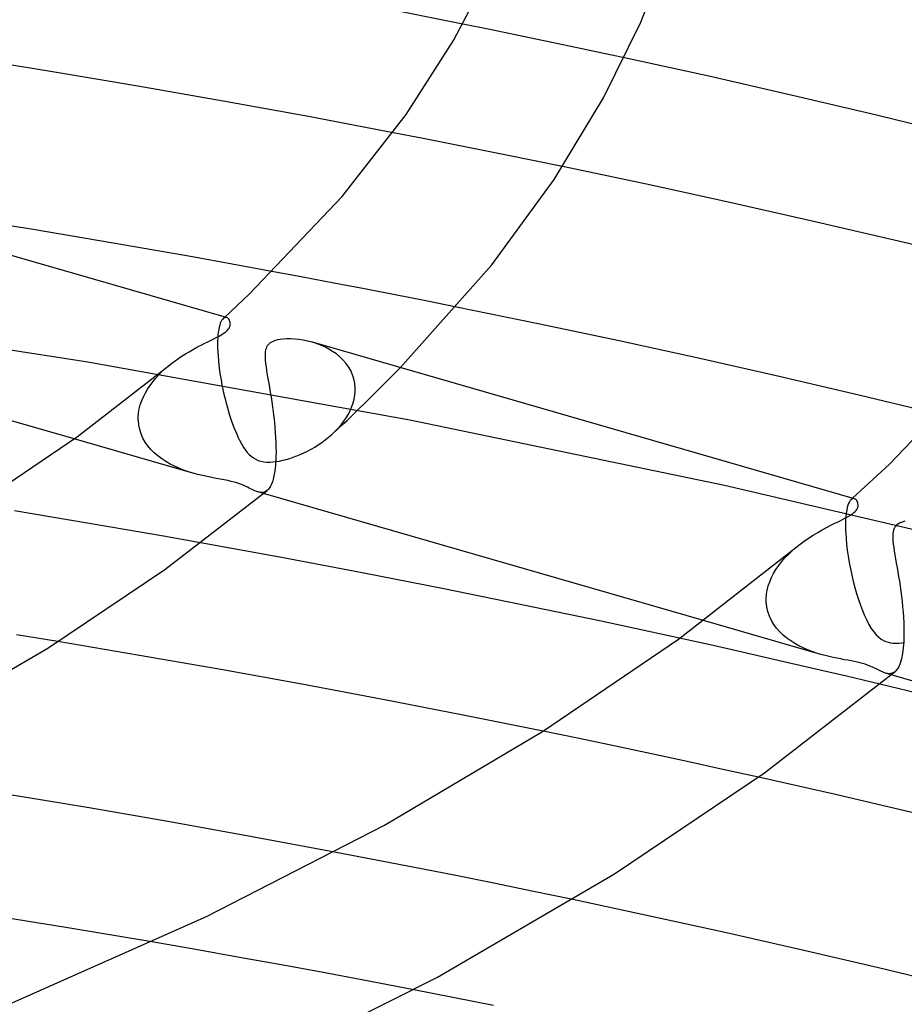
# Model space of a CAD drawing. Header units: millimetres. Extents: x -200 to 200, y -101 to 238.
# Tile 51 of 65: x 57 to 80, y 112 to 137. Entities that reach past the tile are written whole.
import ezdxf

# ---------------------------------------------------------------- set-up
doc = ezdxf.new("R2010")
doc.units = ezdxf.units.MM
doc.layers.add('HIDDEN', color=7, linetype='Continuous')
doc.layers.add('THICK', color=7, linetype='Continuous')

msp = doc.modelspace()

# ---------------------------------------------------------------- linework, layer by layer
at = {"layer": 'HIDDEN'}
for p, q in [((69.318, 136.643), (68.636, 136.782)), ((69.998, 136.503), (69.318, 136.643)), ((70.677, 136.362), (69.998, 136.503)), ((71.354, 136.22), (70.677, 136.362)), ((72.029, 136.077), (71.354, 136.22)), ((72.702, 135.933), (72.029, 136.077)), ((67.594, 133.907), (66.878, 134.046)), ((68.308, 133.767), (67.594, 133.907)), ((69.021, 133.625), (68.308, 133.767)), ((69.732, 133.482), (69.021, 133.625)), ((70.441, 133.338), (69.732, 133.482)), ((71.148, 133.192), (70.441, 133.338)), ((64.609, 130.406), (63.831, 130.552)), ((65.386, 130.259), (64.609, 130.406)), ((66.161, 130.111), (65.386, 130.259)), ((66.935, 129.96), (66.161, 130.111)), ((67.708, 129.808), (66.935, 129.96)), ((68.478, 129.654), (67.708, 129.808)), ((59.192, 128.27), (50.941, 129.547)), ((62.514, 129.202), (62.501, 129.15)), ((62.529, 129.248), (62.514, 129.202)), ((62.546, 129.286), (62.529, 129.248)), ((62.563, 129.319), (62.546, 129.286)), ((62.582, 129.346), (62.563, 129.319)), ((62.601, 129.366), (62.582, 129.346)), ((62.616, 129.378), (62.601, 129.366)), ((62.601, 129.366), (62.608, 129.372)), ((62.608, 129.372), (62.615, 129.379)), ((62.615, 129.379), (62.622, 129.385)), ((62.631, 129.386), (62.616, 129.378)), ((62.622, 129.385), (62.629, 129.391)), ((62.629, 129.391), (62.636, 129.398)), ((62.646, 129.391), (62.631, 129.386)), ((62.636, 129.398), (62.642, 129.404)), ((62.661, 129.394), (62.646, 129.391)), ((62.675, 129.393), (62.661, 129.394)), ((62.689, 129.39), (62.675, 129.393)), ((62.471, 128.956), (62.465, 128.879)), ((62.479, 129.027), (62.471, 128.956)), ((62.489, 129.092), (62.479, 129.027)), ((62.501, 129.15), (62.489, 129.092)), ((62.462, 128.797), (62.461, 128.708)), ((62.461, 128.708), (62.462, 128.614)), ((62.465, 128.879), (62.462, 128.797)), ((64.948, 128.736), (64.839, 128.77)), ((65.055, 128.696), (64.948, 128.736)), ((65.16, 128.65), (65.055, 128.696)), ((62.462, 128.614), (62.463, 128.6)), ((62.463, 128.6), (62.463, 128.586)), ((62.463, 128.586), (62.464, 128.572)), ((62.464, 128.572), (62.464, 128.557)), ((62.464, 128.557), (62.465, 128.543)), ((62.465, 128.543), (62.466, 128.528)), ((62.466, 128.528), (62.472, 128.416)), ((65.261, 128.598), (65.16, 128.65)), ((65.358, 128.54), (65.261, 128.598)), ((65.451, 128.475), (65.358, 128.54)), ((65.538, 128.404), (65.451, 128.475)), ((67.298, 126.805), (59.192, 128.27)), ((62.472, 128.416), (62.482, 128.301)), ((62.482, 128.301), (62.495, 128.182)), ((62.495, 128.182), (62.511, 128.061)), ((65.618, 128.327), (65.538, 128.404)), ((65.692, 128.243), (65.618, 128.327)), ((65.757, 128.153), (65.692, 128.243)), ((60.898, 127.859), (60.974, 127.941)), ((60.974, 127.941), (61.053, 128.021)), ((61.053, 128.021), (61.136, 128.097)), ((61.136, 128.097), (61.221, 128.17)), ((62.511, 128.061), (62.529, 127.941)), ((62.529, 127.941), (62.549, 127.82)), ((65.814, 128.056), (65.757, 128.153)), ((65.86, 127.953), (65.814, 128.056)), ((65.895, 127.845), (65.86, 127.953)), ((66.334, 127.4), (67.058, 128.129)), ((60.698, 127.592), (60.76, 127.684)), ((60.76, 127.684), (60.827, 127.773)), ((60.827, 127.773), (60.898, 127.859)), ((62.549, 127.82), (62.571, 127.7)), ((62.571, 127.7), (62.595, 127.581)), ((65.918, 127.732), (65.895, 127.845)), ((65.928, 127.614), (65.918, 127.732)), ((60.593, 127.399), (60.642, 127.497)), ((60.642, 127.497), (60.698, 127.592)), ((62.595, 127.581), (62.621, 127.463)), ((62.621, 127.463), (62.648, 127.348)), ((65.901, 127.338), (65.918, 127.434)), ((65.918, 127.434), (65.927, 127.529)), ((65.927, 127.543), (65.928, 127.557)), ((65.927, 127.529), (65.927, 127.543)), ((65.928, 127.6), (65.928, 127.614)), ((65.928, 127.586), (65.928, 127.6)), ((65.928, 127.572), (65.928, 127.586)), ((65.928, 127.557), (65.928, 127.572)), ((60.49, 127.093), (60.516, 127.196)), ((60.516, 127.196), (60.55, 127.299)), ((60.55, 127.299), (60.593, 127.399)), ((62.648, 127.348), (62.677, 127.234)), ((62.677, 127.234), (62.707, 127.124)), ((65.843, 127.148), (65.875, 127.243)), ((65.865, 126.938), (66.334, 127.4)), ((65.875, 127.243), (65.901, 127.338)), ((60.465, 126.884), (60.473, 126.989)), ((60.473, 126.989), (60.49, 127.093)), ((62.707, 127.124), (62.739, 127.015)), ((62.739, 127.015), (62.771, 126.91)), ((65.699, 126.869), (65.754, 126.961)), ((65.722, 126.803), (65.865, 126.938)), ((65.754, 126.961), (65.802, 127.054)), ((65.802, 127.054), (65.843, 127.148)), ((60.464, 126.87), (60.465, 126.884)), ((60.464, 126.855), (60.464, 126.87)), ((60.464, 126.84), (60.464, 126.855)), ((60.465, 126.826), (60.464, 126.84)), ((60.465, 126.811), (60.465, 126.826)), ((60.466, 126.796), (60.465, 126.811)), ((60.477, 126.682), (60.466, 126.796)), ((62.771, 126.91), (62.805, 126.809)), ((62.805, 126.809), (62.838, 126.713)), ((62.838, 126.713), (62.873, 126.621)), ((65.47, 126.569), (65.597, 126.686)), ((65.498, 126.609), (65.571, 126.693)), ((65.571, 126.693), (65.638, 126.78)), ((65.597, 126.686), (65.722, 126.803)), ((65.638, 126.78), (65.699, 126.869)), ((75.224, 125.163), (67.298, 126.805)), ((60.501, 126.57), (60.477, 126.682)), ((60.536, 126.462), (60.501, 126.57)), ((60.582, 126.357), (60.536, 126.462)), ((62.873, 126.621), (62.908, 126.534)), ((62.908, 126.534), (62.943, 126.451)), ((62.943, 126.451), (62.978, 126.373)), ((65.256, 126.378), (65.338, 126.449)), ((65.338, 126.449), (65.421, 126.527)), ((65.343, 126.453), (65.47, 126.569)), ((65.421, 126.527), (65.498, 126.609)), ((61.842, 125.472), (58.847, 126.336)), ((60.639, 126.256), (60.582, 126.357)), ((60.705, 126.161), (60.639, 126.256)), ((62.978, 126.373), (63.014, 126.3)), ((63.014, 126.3), (63.051, 126.232)), ((63.051, 126.232), (63.087, 126.169)), ((64.996, 126.186), (65.084, 126.246)), ((65.084, 126.246), (65.171, 126.31)), ((65.171, 126.31), (65.256, 126.378)), ((60.781, 126.07), (60.705, 126.161)), ((60.864, 125.985), (60.781, 126.07)), ((60.956, 125.906), (60.864, 125.985)), ((63.087, 126.169), (63.126, 126.109)), ((63.126, 126.109), (63.166, 126.051)), ((63.166, 126.051), (63.21, 125.996)), ((63.21, 125.996), (63.257, 125.945)), ((63.257, 125.945), (63.308, 125.899)), ((64.453, 125.907), (64.543, 125.944)), ((64.543, 125.944), (64.633, 125.984)), ((64.633, 125.984), (64.724, 126.029)), ((64.724, 126.029), (64.815, 126.077)), ((64.815, 126.077), (64.906, 126.13)), ((64.906, 126.13), (64.996, 126.186)), ((61.054, 125.832), (60.956, 125.906)), ((61.157, 125.764), (61.054, 125.832)), ((61.265, 125.702), (61.157, 125.764)), ((61.377, 125.645), (61.265, 125.702)), ((63.308, 125.899), (63.362, 125.859)), ((63.362, 125.859), (63.421, 125.824)), ((63.421, 125.824), (63.484, 125.796)), ((63.484, 125.796), (63.553, 125.775)), ((63.553, 125.775), (63.625, 125.761)), ((63.625, 125.761), (63.699, 125.754)), ((63.699, 125.754), (63.775, 125.752)), ((63.775, 125.752), (63.854, 125.756)), ((63.854, 125.756), (63.935, 125.765)), ((63.935, 125.765), (64.019, 125.779)), ((64.019, 125.779), (64.105, 125.797)), ((64.105, 125.797), (64.191, 125.819)), ((64.191, 125.819), (64.278, 125.845)), ((64.278, 125.845), (64.365, 125.874)), ((64.365, 125.874), (64.453, 125.907)), ((61.491, 125.595), (61.377, 125.645)), ((61.607, 125.549), (61.491, 125.595)), ((61.725, 125.508), (61.607, 125.549)), ((61.843, 125.472), (61.725, 125.508)), ((61.962, 125.439), (61.843, 125.472)), ((62.081, 125.411), (61.962, 125.439)), ((62.198, 125.385), (62.081, 125.411)), ((62.313, 125.363), (62.198, 125.385)), ((62.423, 125.342), (62.313, 125.363)), ((62.529, 125.323), (62.423, 125.342)), ((62.629, 125.304), (62.529, 125.323)), ((62.72, 125.286), (62.629, 125.304)), ((62.802, 125.267), (62.72, 125.286)), ((62.876, 125.249), (62.802, 125.267)), ((62.945, 125.229), (62.876, 125.249)), ((63.009, 125.207), (62.945, 125.229)), ((63.068, 125.185), (63.009, 125.207)), ((63.121, 125.162), (63.068, 125.185)), ((63.169, 125.14), (63.121, 125.162)), ((63.212, 125.119), (63.169, 125.14)), ((63.252, 125.099), (63.212, 125.119)), ((63.291, 125.079), (63.252, 125.099)), ((63.329, 125.06), (63.291, 125.079)), ((63.366, 125.043), (63.329, 125.06)), ((63.403, 125.026), (63.366, 125.043)), ((63.438, 125.012), (63.403, 125.026)), ((63.474, 125.001), (63.438, 125.012)), ((63.515, 124.991), (63.474, 125.001)), ((63.615, 124.96), (63.474, 125.001)), ((63.556, 124.986), (63.515, 124.991)), ((63.596, 124.988), (63.556, 124.986)), ((63.634, 124.996), (63.596, 124.988)), ((63.671, 125.011), (63.634, 124.996)), ((63.706, 125.035), (63.671, 125.011)), ((82.928, 123.355), (75.224, 125.163)), ((78.349, 124.711), (78.331, 124.663)), ((78.368, 124.75), (78.349, 124.711)), ((78.389, 124.781), (78.368, 124.75)), ((78.41, 124.804), (78.389, 124.781)), ((78.424, 124.815), (78.41, 124.804)), ((78.41, 124.804), (78.417, 124.81)), ((78.417, 124.81), (78.423, 124.816)), ((78.423, 124.816), (78.43, 124.822)), ((78.439, 124.823), (78.424, 124.815)), ((78.43, 124.822), (78.437, 124.828)), ((78.437, 124.828), (78.444, 124.835)), ((78.453, 124.829), (78.439, 124.823)), ((78.444, 124.835), (78.45, 124.841)), ((78.467, 124.831), (78.453, 124.829)), ((78.481, 124.831), (78.467, 124.831)), ((78.495, 124.828), (78.481, 124.831)), ((58.288, 124.365), (57.345, 124.521)), ((78.288, 124.462), (78.279, 124.374)), ((78.3, 124.539), (78.288, 124.462)), ((78.314, 124.606), (78.3, 124.539)), ((78.331, 124.663), (78.314, 124.606)), ((59.227, 124.207), (58.288, 124.365)), ((60.164, 124.047), (59.227, 124.207)), ((78.273, 124.276), (78.271, 124.168)), ((78.279, 124.374), (78.273, 124.276)), ((61.1, 123.883), (60.164, 124.047)), ((78.271, 124.168), (78.272, 124.05)), ((78.272, 124.05), (78.273, 124.036)), ((78.273, 124.036), (78.273, 124.022)), ((78.273, 124.022), (78.274, 124.008)), ((78.274, 124.008), (78.274, 123.993)), ((78.274, 123.993), (78.275, 123.979)), ((78.275, 123.979), (78.276, 123.964)), ((78.276, 123.964), (78.284, 123.828)), ((62.035, 123.717), (61.1, 123.883)), ((78.284, 123.828), (78.298, 123.684)), ((76.832, 123.429), (76.925, 123.517)), ((76.925, 123.517), (77.022, 123.602)), ((78.298, 123.684), (78.315, 123.535)), ((78.315, 123.535), (78.337, 123.38)), ((76.588, 123.147), (76.663, 123.244)), ((76.663, 123.244), (76.745, 123.338)), ((76.745, 123.338), (76.832, 123.429)), ((78.337, 123.38), (78.364, 123.224)), ((78.364, 123.224), (78.394, 123.066)), ((76.459, 122.947), (76.52, 123.048)), ((76.52, 123.048), (76.588, 123.147)), ((78.394, 123.066), (78.428, 122.908)), ((76.326, 122.635), (76.362, 122.739)), ((76.362, 122.739), (76.406, 122.844)), ((76.406, 122.844), (76.459, 122.947)), ((78.428, 122.908), (78.465, 122.751)), ((78.465, 122.751), (78.506, 122.596)), ((76.282, 122.424), (76.3, 122.529)), ((76.3, 122.529), (76.326, 122.635)), ((78.506, 122.596), (78.549, 122.443)), ((76.274, 122.306), (76.275, 122.32)), ((76.274, 122.291), (76.274, 122.306)), ((76.274, 122.276), (76.274, 122.291)), ((76.274, 122.261), (76.274, 122.276)), ((76.275, 122.247), (76.274, 122.261)), ((76.275, 122.32), (76.282, 122.424)), ((76.276, 122.232), (76.275, 122.247)), ((76.289, 122.108), (76.276, 122.232)), ((78.549, 122.443), (78.596, 122.295)), ((78.596, 122.295), (78.645, 122.15)), ((76.315, 121.989), (76.289, 122.108)), ((76.355, 121.874), (76.315, 121.989)), ((78.645, 122.15), (78.697, 122.013)), ((78.697, 122.013), (78.75, 121.886)), ((77.648, 120.909), (74.695, 121.762)), ((76.406, 121.765), (76.355, 121.874)), ((76.467, 121.663), (76.406, 121.765)), ((78.75, 121.886), (78.805, 121.768)), ((78.805, 121.768), (78.862, 121.66)), ((76.537, 121.568), (76.467, 121.663)), ((76.616, 121.479), (76.537, 121.568)), ((78.862, 121.66), (78.92, 121.563)), ((78.92, 121.563), (78.981, 121.476)), ((58.439, 121.231), (57.399, 121.401)), ((74.936, 121.13), (74.092, 121.316)), ((76.701, 121.396), (76.616, 121.479)), ((76.793, 121.319), (76.701, 121.396)), ((76.89, 121.249), (76.793, 121.319)), ((76.991, 121.184), (76.89, 121.249)), ((78.981, 121.476), (79.044, 121.402)), ((79.044, 121.402), (79.106, 121.343)), ((79.106, 121.343), (79.167, 121.297)), ((79.167, 121.297), (79.226, 121.262)), ((79.226, 121.262), (79.283, 121.236)), ((79.283, 121.236), (79.342, 121.217)), ((75.776, 120.941), (74.936, 121.13)), ((77.097, 121.125), (76.991, 121.184)), ((77.206, 121.072), (77.097, 121.125)), ((77.317, 121.023), (77.206, 121.072)), ((77.43, 120.98), (77.317, 121.023)), ((79.342, 121.217), (79.405, 121.203)), ((79.405, 121.203), (79.472, 121.194)), ((79.472, 121.194), (79.542, 121.19)), ((79.542, 121.19), (79.615, 121.191)), ((79.615, 121.191), (79.688, 121.197)), ((79.688, 121.197), (79.76, 121.206)), ((76.612, 120.751), (75.776, 120.941)), ((77.451, 120.557), (76.612, 120.751)), ((77.541, 120.942), (77.43, 120.98)), ((77.65, 120.908), (77.541, 120.942)), ((77.757, 120.879), (77.65, 120.908)), ((77.861, 120.853), (77.757, 120.879)), ((77.962, 120.831), (77.861, 120.853)), ((78.058, 120.811), (77.962, 120.831)), ((78.15, 120.794), (78.058, 120.811)), ((78.239, 120.777), (78.15, 120.794)), ((78.326, 120.761), (78.239, 120.777)), ((78.409, 120.746), (78.326, 120.761)), ((78.488, 120.731), (78.409, 120.746)), ((78.293, 120.36), (77.451, 120.557)), ((78.564, 120.715), (78.488, 120.731)), ((78.635, 120.698), (78.564, 120.715)), ((78.701, 120.68), (78.635, 120.698)), ((78.763, 120.662), (78.701, 120.68)), ((78.823, 120.641), (78.763, 120.662)), ((78.887, 120.616), (78.823, 120.641)), ((78.953, 120.587), (78.887, 120.616)), ((79.023, 120.554), (78.953, 120.587)), ((79.092, 120.519), (79.023, 120.554)), ((79.158, 120.487), (79.092, 120.519)), ((79.137, 120.16), (78.293, 120.36)), ((79.221, 120.459), (79.158, 120.487)), ((79.281, 120.438), (79.221, 120.459)), ((79.424, 120.396), (79.28, 120.438)), ((79.325, 120.428), (79.281, 120.438)), ((79.367, 120.423), (79.325, 120.428)), ((79.407, 120.425), (79.367, 120.423)), ((79.446, 120.434), (79.407, 120.425)), ((79.482, 120.45), (79.446, 120.434)), ((79.516, 120.473), (79.482, 120.45)), ((71.568, 118.789), (70.655, 118.977)), ((72.478, 118.598), (71.568, 118.789)), ((73.384, 118.406), (72.478, 118.598)), ((74.286, 118.212), (73.384, 118.406)), ((75.185, 118.015), (74.286, 118.212)), ((76.08, 117.817), (75.185, 118.015)), ((66.413, 115.741), (65.406, 115.934)), ((67.417, 115.546), (66.413, 115.741)), ((68.419, 115.348), (67.417, 115.546)), ((69.418, 115.146), (68.419, 115.348)), ((70.413, 114.943), (69.418, 115.146)), ((71.405, 114.736), (70.413, 114.943)), ((61.911, 113.477), (60.807, 113.669)), ((63.013, 113.281), (61.911, 113.477)), ((64.114, 113.082), (63.013, 113.281)), ((65.212, 112.88), (64.114, 113.082)), ((66.308, 112.674), (65.212, 112.88)), ((67.401, 112.464), (66.308, 112.674))]:
    msp.add_line(p, q, dxfattribs=at)
at = {"layer": 'THICK'}
for p, q in [((73.117, 136.825), (73.838, 138.664)), ((68.404, 136.37), (69.296, 138.084)), ((68.636, 136.782), (66.464, 137.212)), ((72.181, 134.927), (73.117, 136.825)), ((67.211, 134.507), (68.404, 136.37)), ((58.302, 135.581), (56.136, 135.932)), ((74.827, 135.466), (72.702, 135.933)), ((60.456, 135.218), (58.302, 135.581)), ((76.934, 134.986), (74.827, 135.466)), ((62.605, 134.841), (60.456, 135.218)), ((70.938, 132.871), (72.181, 134.927)), ((79.053, 134.487), (76.934, 134.986)), ((64.747, 134.45), (62.605, 134.841)), ((66.878, 134.046), (64.747, 134.45)), ((65.595, 132.436), (67.211, 134.507)), ((81.176, 133.969), (79.053, 134.487)), ((62.688, 129.391), (49.039, 133.331)), ((73.262, 132.747), (71.148, 133.192)), ((69.363, 130.719), (70.938, 132.871)), ((75.354, 132.29), (73.262, 132.747)), ((63.257, 129.981), (65.595, 132.436)), ((77.43, 131.822), (75.354, 132.29)), ((57.819, 131.607), (55.793, 131.936)), ((79.494, 131.341), (77.43, 131.822)), ((59.829, 131.267), (57.819, 131.607)), ((61.832, 130.916), (59.829, 131.267)), ((81.547, 130.848), (79.494, 131.341)), ((63.831, 130.552), (61.832, 130.916)), ((67.058, 128.129), (69.363, 130.719)), ((62.642, 129.404), (63.257, 129.981)), ((58.847, 126.336), (47.804, 129.524)), ((70.535, 129.234), (68.478, 129.654)), ((62.707, 129.383), (62.689, 129.39)), ((62.724, 129.371), (62.707, 129.383)), ((62.739, 129.356), (62.724, 129.371)), ((62.753, 129.338), (62.739, 129.356)), ((62.764, 129.318), (62.753, 129.338)), ((62.773, 129.295), (62.764, 129.318)), ((62.765, 129.153), (62.776, 129.183)), ((62.78, 129.269), (62.773, 129.295)), ((62.776, 129.183), (62.782, 129.213)), ((62.783, 129.242), (62.78, 129.269)), ((62.782, 129.213), (62.783, 129.242)), ((72.576, 128.802), (70.535, 129.234)), ((62.428, 128.887), (62.501, 128.926)), ((62.501, 128.926), (62.569, 128.966)), ((62.569, 128.966), (62.629, 129.005)), ((62.629, 129.005), (62.679, 129.044)), ((62.679, 129.044), (62.707, 129.07)), ((62.707, 129.07), (62.731, 129.097)), ((62.731, 129.097), (62.75, 129.124)), ((62.75, 129.124), (62.765, 129.153)), ((61.991, 128.668), (62.068, 128.708)), ((62.068, 128.708), (62.142, 128.745)), ((62.142, 128.745), (62.213, 128.78)), ((62.213, 128.78), (62.282, 128.814)), ((62.282, 128.814), (62.354, 128.85)), ((62.354, 128.85), (62.428, 128.887)), ((63.713, 128.679), (63.696, 128.649)), ((63.735, 128.706), (63.713, 128.679)), ((63.761, 128.732), (63.735, 128.706)), ((63.789, 128.753), (63.761, 128.732)), ((63.821, 128.773), (63.789, 128.753)), ((63.86, 128.792), (63.821, 128.773)), ((63.908, 128.81), (63.86, 128.792)), ((63.966, 128.826), (63.908, 128.81)), ((64.035, 128.839), (63.966, 128.826)), ((64.115, 128.849), (64.035, 128.839)), ((64.203, 128.854), (64.115, 128.849)), ((64.298, 128.854), (64.203, 128.854)), ((64.398, 128.849), (64.298, 128.854)), ((64.504, 128.838), (64.398, 128.849)), ((64.613, 128.822), (64.504, 128.838)), ((64.725, 128.799), (64.613, 128.822)), ((64.839, 128.77), (64.725, 128.799)), ((78.494, 124.828), (64.847, 128.768)), ((74.599, 128.361), (72.576, 128.802)), ((79.377, 125.702), (82.309, 128.772)), ((61.482, 128.366), (61.57, 128.425)), ((61.57, 128.425), (61.657, 128.48)), ((61.657, 128.48), (61.743, 128.531)), ((61.743, 128.531), (61.828, 128.58)), ((61.828, 128.58), (61.91, 128.625)), ((61.91, 128.625), (61.991, 128.668)), ((63.659, 128.525), (63.655, 128.465)), ((63.655, 128.465), (63.655, 128.395)), ((63.668, 128.575), (63.659, 128.525)), ((63.681, 128.616), (63.668, 128.575)), ((63.696, 128.649), (63.681, 128.616)), ((61.221, 128.17), (61.307, 128.239)), ((61.307, 128.239), (61.394, 128.305)), ((61.394, 128.305), (61.482, 128.366)), ((63.655, 128.395), (63.66, 128.319)), ((63.66, 128.319), (63.669, 128.237)), ((63.669, 128.237), (63.681, 128.148)), ((76.601, 127.908), (74.599, 128.361)), ((58.932, 126.398), (61.221, 128.17)), ((63.681, 128.148), (63.695, 128.053)), ((63.695, 128.053), (63.712, 127.953)), ((63.712, 127.953), (63.73, 127.848)), ((63.73, 127.848), (63.749, 127.739)), ((63.749, 127.739), (63.768, 127.626)), ((78.61, 127.439), (76.601, 127.908)), ((63.768, 127.626), (63.788, 127.509)), ((63.788, 127.509), (63.807, 127.389)), ((80.627, 126.952), (78.61, 127.439)), ((63.807, 127.389), (63.826, 127.266)), ((63.826, 127.266), (63.845, 127.14)), ((63.845, 127.14), (63.862, 127.012)), ((63.862, 127.012), (63.877, 126.883)), ((63.877, 126.883), (63.891, 126.753)), ((63.891, 126.753), (63.904, 126.623)), ((63.904, 126.623), (63.914, 126.494)), ((63.914, 126.494), (63.922, 126.365)), ((56.3, 124.612), (58.932, 126.398)), ((63.922, 126.365), (63.928, 126.239)), ((63.928, 126.239), (63.931, 126.117)), ((63.932, 125.998), (63.93, 125.884)), ((63.931, 126.117), (63.932, 125.998)), ((63.927, 125.797), (63.919, 125.686)), ((63.928, 125.825), (63.927, 125.811)), ((63.927, 125.811), (63.927, 125.797)), ((63.929, 125.84), (63.928, 125.825)), ((63.93, 125.869), (63.929, 125.854)), ((63.929, 125.854), (63.929, 125.84)), ((63.93, 125.884), (63.93, 125.869)), ((78.45, 124.841), (79.377, 125.702)), ((63.896, 125.489), (63.88, 125.402)), ((63.909, 125.583), (63.896, 125.489)), ((63.919, 125.686), (63.909, 125.583)), ((63.841, 125.257), (63.818, 125.197)), ((63.862, 125.325), (63.841, 125.257)), ((63.88, 125.402), (63.862, 125.325)), ((61.131, 123.051), (63.708, 125.037)), ((74.695, 121.762), (63.615, 124.96)), ((63.738, 125.065), (63.708, 125.036)), ((63.767, 125.101), (63.738, 125.065)), ((63.793, 125.145), (63.767, 125.101)), ((63.818, 125.197), (63.793, 125.145)), ((78.516, 124.818), (78.495, 124.828)), ((78.536, 124.803), (78.516, 124.818)), ((78.553, 124.784), (78.536, 124.803)), ((78.567, 124.761), (78.553, 124.784)), ((78.578, 124.734), (78.567, 124.761)), ((78.585, 124.706), (78.578, 124.734)), ((78.588, 124.676), (78.585, 124.706)), ((78.445, 124.45), (78.484, 124.481)), ((78.484, 124.481), (78.513, 124.508)), ((78.513, 124.508), (78.536, 124.535)), ((78.536, 124.535), (78.555, 124.561)), ((78.555, 124.561), (78.569, 124.588)), ((78.569, 124.588), (78.58, 124.616)), ((78.58, 124.616), (78.586, 124.646)), ((78.586, 124.646), (78.588, 124.676)), ((77.903, 124.16), (78.005, 124.211)), ((78.005, 124.211), (78.102, 124.259)), ((78.102, 124.259), (78.191, 124.304)), ((78.191, 124.304), (78.271, 124.345)), ((78.271, 124.345), (78.34, 124.383)), ((78.34, 124.383), (78.397, 124.418)), ((78.397, 124.418), (78.445, 124.45)), ((79.646, 124.221), (79.602, 124.196)), ((79.699, 124.242), (79.646, 124.221)), ((79.761, 124.261), (79.699, 124.242)), ((77.457, 123.913), (77.571, 123.981)), ((77.571, 123.981), (77.685, 124.045)), ((77.685, 124.045), (77.795, 124.104)), ((77.795, 124.104), (77.903, 124.16)), ((79.47, 123.998), (79.463, 123.95)), ((79.482, 124.041), (79.47, 123.998)), ((79.496, 124.078), (79.482, 124.041)), ((79.515, 124.111), (79.496, 124.078)), ((79.538, 124.142), (79.515, 124.111)), ((79.566, 124.169), (79.538, 124.142)), ((79.602, 124.196), (79.566, 124.169)), ((64.071, 123.346), (62.035, 123.717)), ((77.126, 123.685), (77.233, 123.764)), ((77.233, 123.764), (77.343, 123.84)), ((77.343, 123.84), (77.457, 123.913)), ((79.463, 123.95), (79.46, 123.894)), ((79.46, 123.894), (79.46, 123.831)), ((79.46, 123.831), (79.465, 123.761)), ((79.465, 123.761), (79.473, 123.684)), ((74.063, 121.295), (77.022, 123.601)), ((77.022, 123.602), (77.126, 123.685)), ((79.473, 123.684), (79.484, 123.602)), ((79.484, 123.602), (79.498, 123.513)), ((79.498, 123.513), (79.514, 123.417)), ((66.1, 122.962), (64.071, 123.346)), ((79.514, 123.417), (79.531, 123.315)), ((79.531, 123.315), (79.55, 123.21)), ((58.183, 121.07), (61.131, 123.051)), ((79.55, 123.21), (79.569, 123.1)), ((79.569, 123.1), (79.588, 122.986)), ((79.588, 122.986), (79.608, 122.87)), ((68.118, 122.567), (66.1, 122.962)), ((79.608, 122.87), (79.627, 122.75)), ((79.627, 122.75), (79.645, 122.627)), ((70.125, 122.16), (68.118, 122.567)), ((79.645, 122.627), (79.663, 122.502)), ((79.663, 122.502), (79.679, 122.373)), ((79.679, 122.373), (79.694, 122.243)), ((79.694, 122.243), (79.708, 122.111)), ((72.117, 121.743), (70.125, 122.16)), ((79.708, 122.111), (79.719, 121.977)), ((79.719, 121.977), (79.729, 121.843)), ((74.092, 121.316), (72.117, 121.743)), ((79.729, 121.843), (79.736, 121.709)), ((79.736, 121.709), (79.74, 121.576)), ((79.74, 121.576), (79.742, 121.447)), ((60.492, 120.886), (58.439, 121.231)), ((70.644, 118.97), (74.063, 121.295)), ((79.736, 121.233), (79.724, 121.074)), ((79.737, 121.247), (79.736, 121.233)), ((79.738, 121.276), (79.737, 121.262)), ((79.737, 121.262), (79.737, 121.247)), ((79.739, 121.291), (79.738, 121.276)), ((79.74, 121.32), (79.739, 121.306)), ((79.739, 121.306), (79.739, 121.291)), ((79.742, 121.447), (79.74, 121.32)), ((54.591, 118.976), (58.183, 121.07)), ((79.724, 121.074), (79.706, 120.929)), ((62.542, 120.528), (60.492, 120.886)), ((79.68, 120.8), (79.649, 120.69)), ((79.706, 120.929), (79.68, 120.8)), ((64.585, 120.157), (62.542, 120.528)), ((79.567, 120.527), (79.518, 120.475)), ((79.611, 120.599), (79.567, 120.527)), ((79.649, 120.69), (79.611, 120.599)), ((76.233, 117.927), (79.518, 120.475)), ((90.527, 117.191), (79.424, 120.396)), ((66.619, 119.775), (64.585, 120.157)), ((80.907, 119.731), (79.137, 120.16)), ((68.643, 119.381), (66.619, 119.775)), ((70.655, 118.977), (68.643, 119.381)), ((66.661, 116.612), (70.644, 118.97)), ((72.452, 115.381), (76.233, 117.927)), ((78.015, 117.378), (76.08, 117.817)), ((59.174, 117.053), (57.078, 117.401)), ((79.941, 116.928), (78.015, 117.378)), ((61.257, 116.693), (59.174, 117.053)), ((63.335, 116.32), (61.257, 116.693)), ((62.183, 114.312), (66.661, 116.612)), ((65.406, 115.934), (63.335, 116.32)), ((67.999, 112.785), (72.452, 115.381)), ((73.348, 114.322), (71.405, 114.736)), ((58.644, 114.034), (56.47, 114.385)), ((57.227, 112.114), (62.183, 114.312)), ((75.274, 113.898), (73.348, 114.322)), ((60.807, 113.669), (58.644, 114.034)), ((77.184, 113.465), (75.274, 113.898)), ((79.102, 113.015), (77.184, 113.465)), ((81.027, 112.549), (79.102, 113.015)), ((63.022, 110.286), (67.999, 112.785)), ((69.405, 112.071), (67.401, 112.464))]:
    msp.add_line(p, q, dxfattribs=at)

doc.saveas('drawing.dxf')
